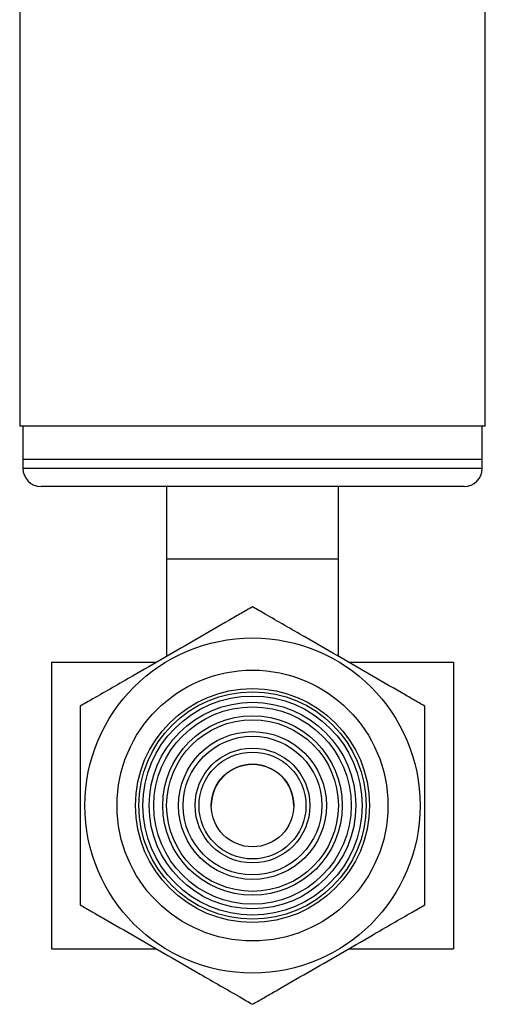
# Model space of a CAD drawing. Header units: inches. Extents: x 3.21 to 12.47, y 1.43 to 9.54.
# Tile 1 of 15: x 3.21 to 3.72, y 3.57 to 4.64. Entities that reach past the tile are written whole.
import ezdxf

# ---------------------------------------------------------------- set-up
doc = ezdxf.new("R2010")
doc.units = ezdxf.units.IN
doc.header["$MEASUREMENT"] = 0

msp = doc.modelspace()

# ---------------------------------------------------------------- linework, layer by layer
at = {"color": 7, "linetype": 'Continuous', "lineweight": 25}
for p, q in [((3.2104, 5.2831), (3.2104, 4.1974)), ((3.7174, 4.1974), (3.7174, 4.8992)), ((3.7174, 4.1974), (3.2104, 4.1974)), ((3.2139, 4.1974), (3.2139, 4.161)), ((3.7139, 4.161), (3.7139, 4.1974)), ((3.2139, 4.161), (3.2139, 4.1512)), ((3.7139, 4.161), (3.2139, 4.161)), ((3.7139, 4.1512), (3.2139, 4.1512)), ((3.7139, 4.1512), (3.7139, 4.161)), ((3.6942, 4.1315), (3.2336, 4.1315)), ((3.3701, 4.1315), (3.3701, 4.0528)), ((3.5576, 4.0528), (3.5576, 4.1315)), ((3.3701, 4.0528), (3.3701, 3.9478)), ((3.3701, 4.0528), (3.5576, 4.0528)), ((3.5576, 3.9478), (3.5576, 4.0528)), ((3.2451, 3.9403), (3.2451, 3.6278)), ((3.2451, 3.9403), (3.3595, 3.9403)), ((3.5683, 3.9403), (3.6826, 3.9403)), ((3.6826, 3.9403), (3.6826, 3.6278)), ((3.2451, 3.6278), (3.3595, 3.6278)), ((3.5683, 3.6278), (3.6826, 3.6278))]:
    msp.add_line(p, q, dxfattribs=at)
for radius in [0.1825, 0.1475, 0.1275, 0.1238, 0.1193, 0.1125, 0.1075, 0.0978, 0.0935, 0.0805, 0.0755, 0.0625, 0.0582, 0.045]:
    msp.add_circle((3.4639, 3.784), radius, dxfattribs=at)
for centre, radius, start, end in [((3.2336, 4.1512), 0.0197, 180, 270), ((3.6942, 4.1512), 0.0197, 270, 0), ((3.4639, 3.7838), 0.045, 0, 179.8408)]:
    msp.add_arc(centre, radius, start, end, dxfattribs=at)
for points, knots in [([(3.4639, 4.0005), (3.4598, 3.9981), (3.4516, 3.9934), (3.4313, 3.9817), (3.4036, 3.9657), (3.3684, 3.9454), (3.3377, 3.9276), (3.3115, 3.9125), (3.2921, 3.9013), (3.2809, 3.8949), (3.2764, 3.8923)], [0, 0, 0, 0, 0.07084, 0.141905, 0.325053, 0.509087, 0.693163, 0.807821, 0.92207, 1, 1, 1, 1]), ([(3.6514, 3.8923), (3.6473, 3.8946), (3.6391, 3.8994), (3.6188, 3.9111), (3.5911, 3.9271), (3.5559, 3.9474), (3.5252, 3.9651), (3.499, 3.9802), (3.4796, 3.9914), (3.4684, 3.9979), (3.4639, 4.0005)], [0, 0, 0, 0, 0.07084, 0.141905, 0.325053, 0.509087, 0.693163, 0.807821, 0.92207, 1, 1, 1, 1]), ([(3.2764, 3.8923), (3.2764, 3.892), (3.2764, 3.8873), (3.2764, 3.8776), (3.2764, 3.855), (3.2764, 3.8236), (3.2764, 3.7869), (3.2764, 3.753), (3.2764, 3.7221), (3.2764, 3.696), (3.2764, 3.6809), (3.2764, 3.6758), (3.2764, 3.6757)], [0, 0, 0, 0, 0.004208, 0.07247, 0.140923, 0.320108, 0.499949, 0.640679, 0.781307, 0.920692, 0.99936, 1, 1, 1, 1]), ([(3.6514, 3.6757), (3.6514, 3.676), (3.6514, 3.6807), (3.6514, 3.6904), (3.6514, 3.713), (3.6514, 3.7444), (3.6514, 3.7811), (3.6514, 3.815), (3.6514, 3.8459), (3.6514, 3.872), (3.6514, 3.8871), (3.6514, 3.8922), (3.6514, 3.8923)], [0, 0, 0, 0, 0.0042079, 0.0724705, 0.1409228, 0.3201083, 0.4999488, 0.640679, 0.7813073, 0.9206922, 0.9993605, 1, 1, 1, 1]), ([(3.2764, 3.6757), (3.2805, 3.6734), (3.2887, 3.6686), (3.309, 3.6569), (3.3367, 3.6409), (3.3719, 3.6206), (3.4026, 3.6029), (3.4288, 3.5878), (3.4482, 3.5766), (3.4594, 3.5701), (3.4639, 3.5675)], [0, 0, 0, 0, 0.07084, 0.141905, 0.325053, 0.509087, 0.693163, 0.807821, 0.92207, 1, 1, 1, 1]), ([(3.4639, 3.5675), (3.468, 3.5699), (3.4762, 3.5746), (3.4965, 3.5863), (3.5242, 3.6023), (3.5594, 3.6226), (3.5901, 3.6404), (3.6163, 3.6555), (3.6357, 3.6667), (3.6469, 3.6731), (3.6514, 3.6757)], [0, 0, 0, 0, 0.07084, 0.141905, 0.325053, 0.509087, 0.693163, 0.807821, 0.92207, 1, 1, 1, 1])]:
    msp.add_open_spline(points, degree=3, knots=knots, dxfattribs=at)

doc.saveas('drawing.dxf')
